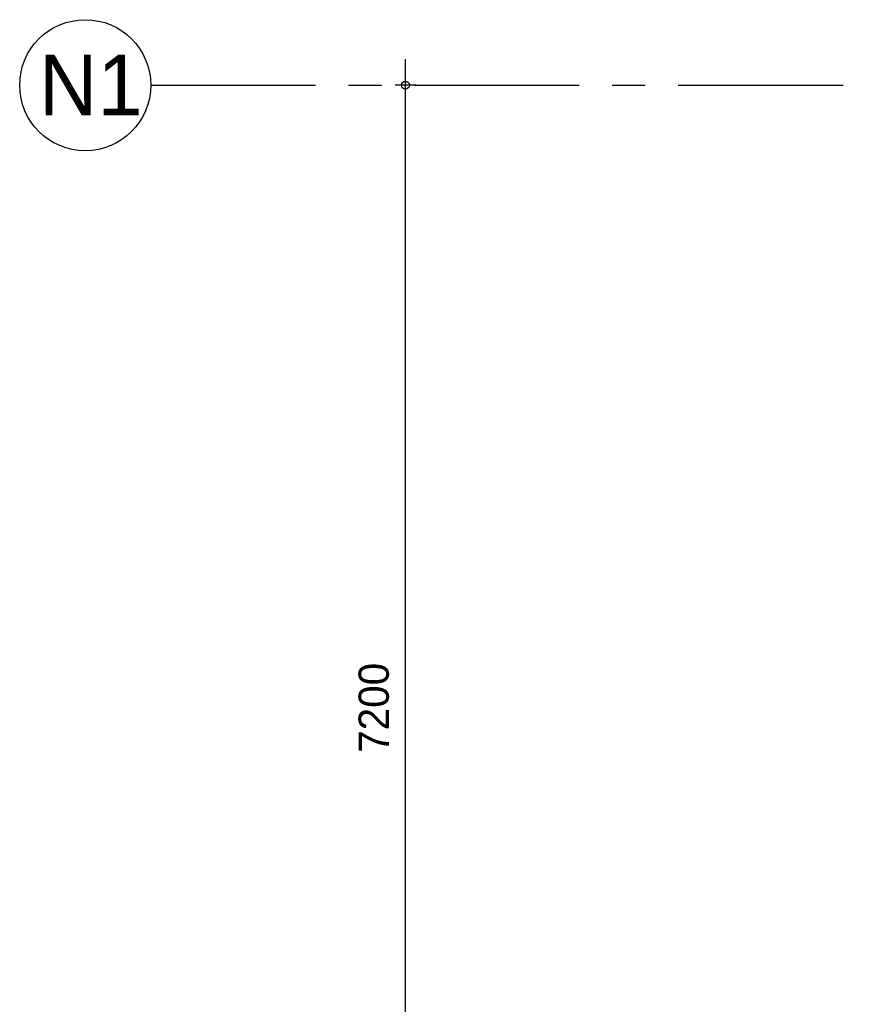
# Model space of a CAD drawing. Header units: millimetres. Extents: x 111285 to 237437, y -9513 to 52045.
# Tile 159 of 256: x 120725 to 125617, y 38480 to 44173. Entities that reach past the tile are written whole.
import ezdxf
from ezdxf.enums import TextEntityAlignment as Align

# ---------------------------------------------------------------- set-up
doc = ezdxf.new("R2010")
doc.units = ezdxf.units.MM
doc.header["$LTSCALE"] = 100
doc.linetypes.add('CENTER', pattern=[50.8, 31.75, -6.35, 6.35, -6.35])
doc.layers.get('0').update_dxf_attribs({"color": 252})
doc.layers.get('Defpoints').update_dxf_attribs({"color": 252})
for name, color, linetype in [('0-HOOFDSTRAMIEN', 1, 'CENTER'), ('0-maatlijn', 252, 'Continuous'), ('0-text-35', 252, 'Continuous')]:
    doc.layers.add(name, color=color, linetype=linetype)
doc.styles.add('UNI', font='txt')
doc.styles.add('UNI-100-3_5', font='txt', dxfattribs={"height": 350})
doc.dimstyles.new('UNI-50-3_5', dxfattribs={"dimscale": 50, "dimtxt": 3.5, "dimasz": 1, "dimexe": 0, "dimexo": 0, "dimgap": 0, "dimtad": 0, "dimrnd": 1, "dimdsep": 46, "dimtxsty": 'UNI', "dimblk": 'DIMPUNT', "dimcen": -3, "dimdle": 5, "dimse1": 1, "dimse2": 1, "dimclrd": 1, "dimclre": 1, "dimclrt": 3, "dimadec": 0, "dimazin": 0, "dimtfac": 2.285714, "dimtix": 1, "dimtmove": 2, "dimatfit": 3, "dimldrblk": 'DIMPUNT', "dimfxl": 0, "dimtvp": 1, "dimtolj": 1, "dimarcsym": 0})

# ---------------------------------------------------------------- blocks, each defined once
blk = doc.blocks.new('DIMPUNT')
at = {"color": 1}
for p, q in [((0, 0), (0, 1.199215)), ((-3, 0), (3, 0)), ((0, -1.199215), (0, 0))]:
    blk.add_line(p, q, dxfattribs=at)
blk.add_circle((0, 0), 0.456811, dxfattribs=at)
blk = doc.blocks.new('*D426')
at = {"layer": '0-maatlijn', "color": 1, "lineweight": -2, "transparency": 16777216}
blk.add_line((-3528.5, 36050), (-3528.5, 43150), dxfattribs=at)
at = {"layer": 'Defpoints', "color": 0, "transparency": 16777216}
for p in [(-5000, 43200), (-3528.5, 43200), (-5000, 36000)]:
    blk.add_point(p, dxfattribs=at)
at = {"layer": '0-maatlijn', "color": 1, "lineweight": -2, "transparency": 16777216, "xscale": 50, "yscale": 50, "zscale": 50}
for p, rotation in [((-3528.5, 43200), 90), ((-3528.5, 36000), 270)]:
    blk.add_blockref('DIMPUNT', p, dxfattribs=dict(at, rotation=rotation))
at = {"layer": '0-maatlijn', "color": 3, "transparency": 16777216, "insert": (-3710.4, 39600), "char_height": 175, "attachment_point": 5, "rotation": 90, "style": 'UNI'}
blk.add_mtext('\\A1;7200', dxfattribs=at)
blk = doc.blocks.new('U-STRAMIEN')
at = {"layer": '0-HOOFDSTRAMIEN', "ltscale": 0.3}
blk.add_lwpolyline([(-5000, 43200), (37100, 43200)], dxfattribs=at)
at = {"layer": '0-HOOFDSTRAMIEN', "color": 1, "linetype": 'Continuous'}
blk.add_circle((-5378.659, 43200), 378.659, dxfattribs=at)
at = {"layer": '0-text-35', "style": 'UNI-100-3_5'}
blk.add_text('N1', height=350, dxfattribs=at).set_placement((-5347.081, 43201.394), align=Align.MIDDLE)
at = {"layer": '0-maatlijn'}
dim = blk.add_linear_dim(base=(-3528.535, 43200), p1=(-5000, 36000), p2=(-5000, 43200), angle=90, dimstyle='UNI-50-3_5', dxfattribs=at)
dim.commit()
dim.dimension.update_dxf_attribs({"geometry": '*D426', "text_midpoint": (-3710.361, 39600)})

msp = doc.modelspace()

# ---------------------------------------------------------------- block references
at = {"layer": '0-HOOFDSTRAMIEN'}
msp.add_blockref('U-STRAMIEN', (126482, 594), dxfattribs=at)

doc.saveas('drawing.dxf')
